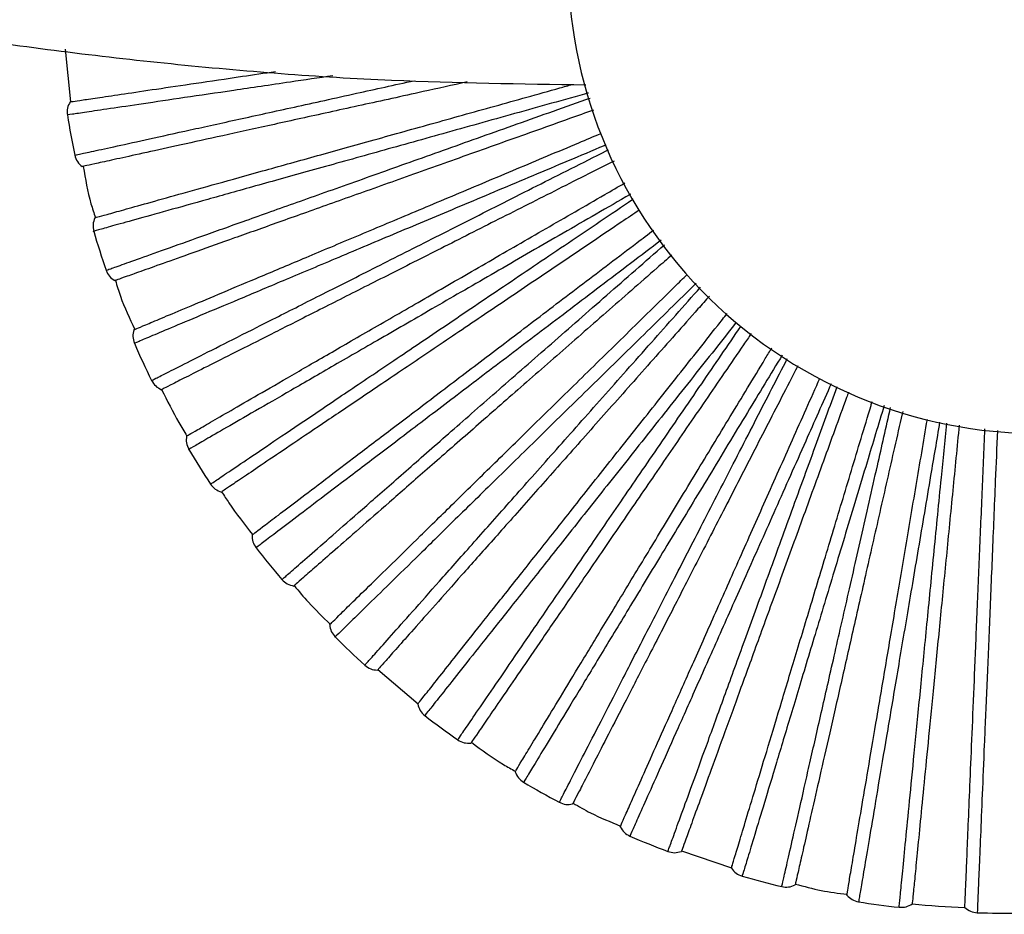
# Paper-space layout '_Inferior' of a CAD drawing. Header units: millimetres. Extents: x -509 to 509, y -547 to 549.
# Tile 6 of 32: x -62 to 42, y -547 to -452. Entities that reach past the tile are written whole.
import ezdxf

# ---------------------------------------------------------------- set-up
doc = ezdxf.new("R2010")
doc.units = ezdxf.units.MM

psp = doc.layouts.new('_Inferior')

# ---------------------------------------------------------------- linework, layer by layer
at = {"color": 7, "linetype": 'Continuous', "lineweight": 25}
for p, q in [((-57.11, -455.18), (-56.56, -460.73)), ((-24, -520.85), (-19.74, -524.46)), ((8.16, -540.03), (13.45, -541.83))]:
    psp.add_line(p, q, dxfattribs=at)
for centre, radius, start, end in [((46.14, -445.86), 50, 60, 240), ((46.14, -445.86), 50, 240, 60), ((42.34, -446.13), 100.5, 189.1631, 191.6363), ((42.34, -446.13), 100.5, 196.3642, 198.8356), ((42.34, -446.13), 100.5, 203.5639, 206.0357), ((42.34, -446.13), 100.5, 210.7636, 213.2359), ((42.34, -446.13), 100.5, 217.9633, 220.4361), ((42.34, -446.13), 100.5, 225.1631, 227.6364), ((42.34, -446.13), 100.5, 232.363, 234.8366), ((42.34, -446.13), 100.5, 239.5631, 242.0368), ((42.34, -446.13), 100.5, 246.7632, 249.2369), ((42.34, -446.13), 100.5, 253.9634, 256.437), ((42.34, -446.13), 100.5, 261.1637, 263.6369), ((42.34, -446.13), 100, 264.4007, 267.5994), ((42.34, -446.13), 100.5, 268.3639, 270.8367)]:
    psp.add_arc(centre, radius, start, end, dxfattribs=at)
for points, knots in [([(-341.65, -306.49), (-341.04, -307.18), (-338.02, -310.6), (-332.4, -316.58), (-324.77, -324.42), (-314.02, -334.92), (-299.83, -347.8), (-281.76, -362.59), (-262.98, -376.43), (-243.54, -389.29), (-223.51, -401.13), (-202.8, -411.99), (-181.52, -421.8), (-159.77, -430.51), (-137.6, -438.1), (-115.07, -444.55), (-92.24, -449.84), (-69.17, -453.96), (-45.92, -456.88), (-23.5, -458.64), (-8.82, -458.84), (-1.96, -458.93)], [0, 0, 0, 0, 0.007243, 0.035673, 0.064213, 0.092861, 0.153239, 0.214113, 0.275484, 0.33573, 0.396435, 0.457506, 0.518605, 0.579701, 0.640794, 0.701894, 0.762999, 0.824101, 0.885198, 0.946293, 1, 1, 1, 1]), ([(-56.58, -460.74), (-56.52, -460.73), (-56.39, -460.71), (-55.31, -460.55), (-53.53, -460.29), (-50.93, -459.9), (-47.54, -459.4), (-43.34, -458.78), (-39.1, -458.15), (-36.03, -457.7), (-34.84, -457.53)], [0, 0, 0, 0, 0.120272, 0.244831, 0.373264, 0.50505, 0.639569, 0.776113, 0.913901, 1, 1, 1, 1]), ([(-28.77, -457.98), (-30.29, -458.21), (-34.08, -458.77), (-39.36, -459.55), (-44.61, -460.32), (-48.98, -460.97), (-52.46, -461.48), (-55.01, -461.86), (-56.44, -462.07), (-57.04, -462.16), (-56.87, -462.13), (-56.87, -462.13)], [0, 0, 0, 0, 0.087521, 0.218193, 0.347769, 0.47779, 0.608331, 0.737857, 0.868124, 0.999269, 1, 1, 1, 1]), ([(-56.09, -466.4), (-55.99, -466.38), (-55.8, -466.33), (-54.23, -465.99), (-51.75, -465.45), (-48.32, -464.69), (-44, -463.74), (-38.85, -462.61), (-32.92, -461.31), (-26.7, -459.94), (-22.22, -458.95), (-20.16, -458.5)], [0, 0, 0, 0, 0.113152, 0.226463, 0.339964, 0.45246, 0.565268, 0.678622, 0.791063, 0.904066, 1, 1, 1, 1]), ([(-14.54, -458.64), (-16.11, -458.98), (-20, -459.84), (-25.8, -461.11), (-31.88, -462.45), (-37.4, -463.66), (-42.26, -464.73), (-46.39, -465.64), (-49.75, -466.38), (-52.31, -466.94), (-54.07, -467.33), (-55.13, -467.56), (-55.26, -467.59), (-55.32, -467.6)], [0, 0, 0, 0, 0.064732, 0.161019, 0.258178, 0.355628, 0.45278, 0.549054, 0.6439, 0.73682, 0.827375, 0.915199, 1, 1, 1, 1]), ([(-53.97, -473.02), (-53.91, -473), (-53.78, -472.97), (-52.74, -472.68), (-51, -472.19), (-48.47, -471.48), (-45.17, -470.56), (-41.09, -469.42), (-36.3, -468.08), (-30.85, -466.57), (-24.86, -464.89), (-18.44, -463.1), (-11.71, -461.22), (-6.66, -459.81), (-3.84, -459.02), (-3.39, -458.9)], [0, 0, 0, 0, 0.07436, 0.15137, 0.230775, 0.312253, 0.395422, 0.479841, 0.565031, 0.650483, 0.735678, 0.820109, 0.903294, 0.984794, 1, 1, 1, 1]), ([(-1.7, -459.81), (-1.83, -459.85), (-4.69, -460.64), (-10.06, -462.14), (-17.63, -464.26), (-24.71, -466.24), (-31.21, -468.05), (-37.05, -469.68), (-42.14, -471.11), (-46.41, -472.3), (-49.78, -473.24), (-52.27, -473.93), (-53.67, -474.33), (-54.25, -474.49), (-54.08, -474.44), (-54.08, -474.44)], [0, 0, 0, 0, 0.004562, 0.094687, 0.185529, 0.275643, 0.365868, 0.456679, 0.546728, 0.637087, 0.727808, 0.817822, 0.908352, 0.999492, 1, 1, 1, 1]), ([(-52.77, -478.58), (-52.68, -478.54), (-52.49, -478.48), (-50.98, -477.94), (-48.59, -477.09), (-45.28, -475.91), (-41.11, -474.42), (-36.14, -472.65), (-30.43, -470.62), (-24.07, -468.36), (-17.16, -465.9), (-9.75, -463.26), (-4.49, -461.39), (-1.68, -460.39), (-1.53, -460.34)], [0, 0, 0, 0, 0.0905991, 0.1813251, 0.2722033, 0.3622772, 0.4526009, 0.5433619, 0.6333912, 0.7238705, 0.8144998, 0.9045156, 0.9951631, 1, 1, 1, 1]), ([(-1.15, -461.62), (-2, -461.92), (-5.18, -463.05), (-10.52, -464.95), (-17.11, -467.3), (-23.39, -469.54), (-29.25, -471.62), (-34.57, -473.52), (-39.26, -475.19), (-43.25, -476.61), (-46.48, -477.76), (-48.95, -478.64), (-50.65, -479.24), (-51.68, -479.61), (-51.8, -479.65), (-51.86, -479.67)], [0, 0, 0, 0, 0.029326, 0.109658, 0.19165, 0.274871, 0.358845, 0.443071, 0.527039, 0.610248, 0.692224, 0.772534, 0.850801, 0.926707, 1, 1, 1, 1]), ([(-49.84, -484.88), (-49.78, -484.85), (-49.66, -484.8), (-48.66, -484.38), (-47, -483.68), (-44.58, -482.67), (-41.41, -481.34), (-37.51, -479.7), (-32.92, -477.77), (-27.72, -475.58), (-21.98, -473.17), (-15.84, -470.59), (-9.39, -467.88), (-4.22, -465.7), (-1.17, -464.42), (-0.4, -464.1)], [0, 0, 0, 0, 0.073451, 0.149519, 0.227953, 0.308436, 0.390587, 0.473975, 0.558123, 0.64253, 0.726684, 0.810083, 0.892251, 0.972755, 1, 1, 1, 1]), ([(0.16, -465.3), (0.1, -465.33), (-2.56, -466.45), (-7.64, -468.59), (-14.89, -471.64), (-21.66, -474.48), (-27.89, -477.1), (-33.47, -479.45), (-38.34, -481.5), (-42.43, -483.21), (-45.66, -484.57), (-48.04, -485.57), (-49.38, -486.14), (-49.93, -486.37), (-49.77, -486.3), (-49.77, -486.3)], [0, 0, 0, 0, 0.002227, 0.092562, 0.183618, 0.273943, 0.36438, 0.455404, 0.545665, 0.636236, 0.727169, 0.817395, 0.908137, 0.999491, 1, 1, 1, 1]), ([(-47.95, -490.24), (-47.87, -490.2), (-47.69, -490.11), (-46.26, -489.38), (-43.99, -488.24), (-40.86, -486.65), (-36.91, -484.66), (-32.2, -482.28), (-26.79, -479.55), (-20.76, -476.51), (-14.21, -473.2), (-7.19, -469.65), (-2.27, -467.17), (0.34, -465.85), (0.42, -465.81)], [0, 0, 0, 0, 0.090789, 0.181705, 0.272773, 0.363036, 0.453549, 0.5445, 0.634717, 0.725386, 0.816205, 0.90641, 0.997247, 1, 1, 1, 1]), ([(1.01, -467.01), (0.25, -467.39), (-2.72, -468.89), (-7.75, -471.43), (-13.99, -474.58), (-19.94, -477.59), (-25.49, -480.39), (-30.53, -482.94), (-34.98, -485.19), (-38.75, -487.09), (-41.82, -488.64), (-44.16, -489.82), (-45.77, -490.64), (-46.74, -491.13), (-46.86, -491.19), (-46.91, -491.22)], [0, 0, 0, 0, 0.027844, 0.1082982, 0.1904157, 0.2737633, 0.3578655, 0.4422203, 0.5263167, 0.6096529, 0.6917538, 0.7721868, 0.8505728, 0.9265946, 1, 1, 1, 1]), ([(-55.19, -467.57), (-54.97, -468.9), (-54.66, -470.74), (-54.07, -472.51), (-53.91, -473)], [0, 0, 0, 0, 0.722804, 1, 1, 1, 1]), ([(-44.26, -496.13), (-44.2, -496.1), (-44.09, -496.03), (-43.15, -495.49), (-41.58, -494.58), (-39.31, -493.27), (-36.34, -491.56), (-32.68, -489.44), (-28.37, -486.95), (-23.47, -484.13), (-18.08, -481.02), (-12.31, -477.68), (-6.26, -474.19), (-1.41, -471.39), (1.45, -469.74), (2.16, -469.33)], [0, 0, 0, 0, 0.073476, 0.149572, 0.228034, 0.308545, 0.390725, 0.474142, 0.55832, 0.642756, 0.72694, 0.810368, 0.892565, 0.973097, 1, 1, 1, 1]), ([(2.76, -470.52), (2.74, -470.53), (0.29, -471.95), (-4.43, -474.67), (-11.24, -478.61), (-17.6, -482.28), (-23.45, -485.66), (-28.7, -488.69), (-33.27, -491.33), (-37.11, -493.55), (-40.15, -495.3), (-42.38, -496.59), (-43.64, -497.32), (-44.16, -497.62), (-44.01, -497.53), (-44.01, -497.53)], [0, 0, 0, 0, 0.0004734, 0.0909679, 0.1821832, 0.2726676, 0.3632634, 0.4544471, 0.5448665, 0.6355964, 0.7266898, 0.8170741, 0.9079757, 0.9994899, 1, 1, 1, 1]), ([(-41.71, -501.21), (-41.63, -501.15), (-41.47, -501.04), (-40.14, -500.15), (-38.04, -498.73), (-35.12, -496.76), (-31.45, -494.29), (-27.08, -491.34), (-22.05, -487.95), (-16.46, -484.18), (-10.37, -480.07), (-3.85, -475.67), (0.66, -472.64), (3.01, -471.05), (3.02, -471.05)], [0, 0, 0, 0, 0.09102, 0.182167, 0.273467, 0.363959, 0.454702, 0.545884, 0.636331, 0.72723, 0.81828, 0.908714, 0.999782, 1, 1, 1, 1]), ([(3.69, -472.2), (3.07, -472.62), (0.4, -474.42), (-4.18, -477.51), (-9.98, -481.42), (-15.5, -485.15), (-20.66, -488.63), (-25.35, -491.79), (-29.47, -494.57), (-32.98, -496.94), (-35.83, -498.85), (-38, -500.32), (-39.5, -501.33), (-40.4, -501.94), (-40.51, -502.01), (-40.56, -502.05)], [0, 0, 0, 0, 0.024455, 0.105189, 0.187593, 0.271231, 0.355627, 0.440276, 0.524665, 0.608292, 0.690679, 0.771393, 0.850052, 0.926339, 1, 1, 1, 1]), ([(-37.31, -506.59), (-37.26, -506.55), (-37.15, -506.47), (-36.29, -505.81), (-34.85, -504.72), (-32.76, -503.14), (-30.03, -501.06), (-26.66, -498.5), (-22.69, -495.49), (-18.19, -492.08), (-13.24, -488.32), (-7.93, -484.29), (-2.36, -480.06), (2.05, -476.71), (4.62, -474.76), (5.22, -474.31)], [0, 0, 0, 0, 0.073646, 0.149917, 0.228559, 0.309256, 0.391626, 0.475235, 0.559606, 0.644238, 0.728615, 0.812236, 0.894622, 0.97534, 1, 1, 1, 1]), ([(6, -475.39), (3.84, -477.03), (-0.53, -480.35), (-6.74, -485.06), (-12.6, -489.51), (-17.98, -493.59), (-22.8, -497.26), (-27.01, -500.45), (-30.54, -503.13), (-33.33, -505.25), (-35.39, -506.81), (-36.54, -507.69), (-37.03, -508.06), (-36.89, -507.95), (-36.89, -507.95)], [0, 0, 0, 0, 0.089418, 0.180788, 0.271427, 0.362177, 0.453517, 0.54409, 0.634975, 0.726224, 0.816762, 0.907819, 0.999489, 1, 1, 1, 1]), ([(-34.15, -511.31), (-34.07, -511.25), (-33.92, -511.12), (-32.72, -510.06), (-30.81, -508.39), (-28.16, -506.07), (-24.83, -503.16), (-20.86, -499.68), (-16.3, -495.69), (-11.23, -491.25), (-5.69, -486.41), (0.17, -481.27), (4.3, -477.66), (6.35, -475.87)], [0, 0, 0, 0, 0.091151, 0.182431, 0.273863, 0.364486, 0.455361, 0.546675, 0.637253, 0.728284, 0.819466, 0.910031, 1, 1, 1, 1]), ([(7.14, -476.95), (6.62, -477.41), (4.23, -479.49), (0.12, -483.09), (-5.14, -487.7), (-10.16, -492.09), (-14.84, -496.19), (-19.09, -499.91), (-22.84, -503.19), (-26.02, -505.98), (-28.6, -508.24), (-30.57, -509.96), (-31.93, -511.15), (-32.75, -511.87), (-32.85, -511.95), (-32.9, -512)], [0, 0, 0, 0, 0.0227294, 0.1036068, 0.1861564, 0.2699425, 0.3544871, 0.4392858, 0.5238246, 0.6075992, 0.6901321, 0.7709882, 0.8497866, 0.9262084, 1, 1, 1, 1]), ([(-29.1, -516.09), (-29.06, -516.05), (-28.96, -515.96), (-28.19, -515.2), (-26.9, -513.93), (-25.02, -512.1), (-22.57, -509.7), (-19.55, -506.74), (-15.99, -503.25), (-11.95, -499.3), (-7.51, -494.95), (-2.75, -490.29), (2.25, -485.39), (6.11, -481.61), (8.32, -479.44), (8.77, -479.01)], [0, 0, 0, 0, 0.073954, 0.150545, 0.229517, 0.310551, 0.393266, 0.477225, 0.56195, 0.646936, 0.731667, 0.815638, 0.898369, 0.979425, 1, 1, 1, 1]), ([(-51.79, -479.65), (-51.62, -480.21), (-51.09, -481.99), (-50.28, -483.68), (-49.73, -484.83)], [0, 0, 0, 0, 0.313543, 1, 1, 1, 1]), ([(9.72, -479.94), (7.86, -481.76), (4.02, -485.53), (-1.47, -490.91), (-6.73, -496.05), (-11.55, -500.78), (-15.88, -505.02), (-19.65, -508.72), (-22.82, -511.82), (-25.33, -514.27), (-27.17, -516.07), (-28.21, -517.09), (-28.64, -517.52), (-28.52, -517.39), (-28.51, -517.39)], [0, 0, 0, 0, 0.0861141, 0.1778164, 0.268784, 0.3598635, 0.4515341, 0.5424363, 0.6336507, 0.7252304, 0.8160974, 0.9074844, 0.9994872, 1, 1, 1, 1]), ([(-25.37, -520.38), (-25.31, -520.31), (-25.18, -520.16), (-24.11, -518.96), (-22.43, -517.07), (-20.09, -514.44), (-17.16, -511.13), (-13.65, -507.18), (-9.63, -502.65), (-5.15, -497.61), (-0.27, -492.11), (4.84, -486.36), (8.42, -482.33), (10.16, -480.37)], [0, 0, 0, 0, 0.091457, 0.183043, 0.274782, 0.36571, 0.456889, 0.54851, 0.639392, 0.730729, 0.822217, 0.913086, 1, 1, 1, 1]), ([(11.12, -481.3), (10.71, -481.76), (8.66, -484.06), (5.09, -488.09), (0.44, -493.32), (-3.98, -498.31), (-8.11, -502.96), (-11.86, -507.18), (-15.17, -510.91), (-17.98, -514.07), (-20.26, -516.64), (-22, -518.6), (-23.2, -519.95), (-23.92, -520.76), (-24.01, -520.86), (-24.05, -520.91)], [0, 0, 0, 0, 0.020091, 0.101187, 0.183959, 0.267972, 0.352745, 0.437772, 0.522539, 0.60654, 0.689296, 0.77037, 0.849381, 0.926009, 1, 1, 1, 1]), ([(-19.77, -524.5), (-19.73, -524.45), (-19.65, -524.34), (-18.97, -523.49), (-17.85, -522.08), (-16.22, -520.02), (-14.09, -517.33), (-11.46, -514.02), (-8.37, -510.12), (-4.86, -505.69), (-1, -500.81), (3.14, -495.59), (7.49, -490.11), (10.79, -485.94), (12.66, -483.57), (13, -483.15)], [0, 0, 0, 0, 0.074155, 0.150953, 0.23014, 0.311394, 0.394334, 0.478521, 0.563476, 0.648692, 0.733653, 0.817852, 0.900808, 0.982084, 1, 1, 1, 1]), ([(13.96, -484.08), (12.43, -486.02), (9.18, -490.13), (4.49, -496.04), (-0.08, -501.81), (-4.28, -507.1), (-8.04, -511.85), (-11.32, -515.99), (-14.07, -519.47), (-16.25, -522.21), (-17.85, -524.24), (-18.76, -525.37), (-19.13, -525.85), (-19.02, -525.71), (-19.02, -525.71)], [0, 0, 0, 0, 0.081881, 0.174008, 0.265397, 0.356898, 0.448994, 0.540317, 0.631954, 0.723958, 0.815246, 0.907056, 0.999485, 1, 1, 1, 1]), ([(-15.53, -528.29), (-15.48, -528.2), (-15.37, -528.04), (-14.46, -526.72), (-13.03, -524.63), (-11.04, -521.72), (-8.54, -518.07), (-5.56, -513.72), (-2.13, -508.72), (1.68, -503.15), (5.83, -497.09), (10.1, -490.86), (13.05, -486.55), (14.45, -484.51)], [0, 0, 0, 0, 0.0919296, 0.1839881, 0.276201, 0.3675976, 0.4592478, 0.5513418, 0.6426932, 0.7345014, 0.8264617, 0.9177995, 1, 1, 1, 1]), ([(15.54, -485.27), (15.27, -485.67), (13.61, -488.1), (10.64, -492.43), (6.69, -498.2), (2.92, -503.7), (-0.59, -508.84), (-3.78, -513.5), (-6.6, -517.61), (-8.99, -521.1), (-10.93, -523.93), (-12.41, -526.09), (-13.43, -527.58), (-14.04, -528.48), (-14.12, -528.59), (-14.15, -528.64)], [0, 0, 0, 0, 0.015704, 0.097163, 0.180306, 0.264694, 0.349846, 0.435255, 0.520401, 0.604778, 0.687904, 0.769342, 0.848707, 0.925678, 1, 1, 1, 1]), ([(-9.46, -531.66), (-9.42, -531.61), (-9.36, -531.5), (-8.79, -530.57), (-7.86, -529.02), (-6.5, -526.78), (-4.72, -523.84), (-2.53, -520.23), (0.05, -515.97), (2.98, -511.13), (6.2, -505.81), (9.65, -500.11), (13.27, -494.13), (15.98, -489.66), (17.49, -487.17), (17.72, -486.79)], [0, 0, 0, 0, 0.0743979, 0.1514475, 0.2308933, 0.3124137, 0.3956247, 0.4800875, 0.5653209, 0.6508162, 0.7360555, 0.8205299, 0.9037577, 0.9852997, 1, 1, 1, 1]), ([(18.82, -487.55), (17.58, -489.59), (14.91, -494), (11.04, -500.4), (7.23, -506.69), (3.73, -512.47), (0.59, -517.65), (-2.14, -522.17), (-4.44, -525.96), (-6.25, -528.96), (-7.59, -531.16), (-8.34, -532.41), (-8.66, -532.93), (-8.57, -532.78), (-8.57, -532.78)], [0, 0, 0, 0, 0.079405, 0.171781, 0.263416, 0.355164, 0.447508, 0.539077, 0.630961, 0.723213, 0.814747, 0.906805, 0.999483, 1, 1, 1, 1]), ([(-4.78, -534.89), (-4.73, -534.8), (-4.65, -534.63), (-3.91, -533.2), (-2.75, -530.95), (-1.14, -527.82), (0.88, -523.88), (3.29, -519.19), (6.06, -513.8), (9.15, -507.8), (12.51, -501.26), (15.92, -494.62), (18.27, -490.05), (19.36, -487.93)], [0, 0, 0, 0, 0.0921874, 0.1845041, 0.2769755, 0.3686285, 0.4605358, 0.552888, 0.6444956, 0.7365612, 0.8287794, 0.9203733, 1, 1, 1, 1]), ([(20.47, -488.7), (20.31, -488.99), (19.03, -491.49), (16.69, -496.04), (13.5, -502.26), (10.45, -508.19), (7.61, -513.72), (5.02, -518.75), (2.75, -523.18), (0.81, -526.94), (-0.76, -529.99), (-1.95, -532.32), (-2.78, -533.93), (-3.28, -534.9), (-3.34, -535.01), (-3.37, -535.07)], [0, 0, 0, 0, 0.011141, 0.0929776, 0.176506, 0.2612856, 0.3468328, 0.4326369, 0.5181782, 0.6029462, 0.6864578, 0.7682727, 0.8480054, 0.9253334, 1, 1, 1, 1]), ([(1.67, -537.48), (1.7, -537.42), (1.75, -537.3), (2.19, -536.31), (2.93, -534.66), (3.99, -532.27), (5.39, -529.13), (7.11, -525.27), (9.14, -520.72), (11.43, -515.56), (13.96, -509.87), (16.67, -503.79), (19.52, -497.39), (21.58, -492.77), (22.7, -490.25), (22.82, -489.99)], [0, 0, 0, 0, 0.074794, 0.152255, 0.232124, 0.314079, 0.397733, 0.482646, 0.568334, 0.654285, 0.739978, 0.824903, 0.908574, 0.990551, 1, 1, 1, 1]), ([(24.01, -490.58), (23.1, -492.62), (21.07, -497.2), (18.09, -503.89), (15.1, -510.61), (12.35, -516.78), (9.89, -522.32), (7.74, -527.14), (5.94, -531.19), (4.51, -534.4), (3.46, -536.75), (2.87, -538.08), (2.62, -538.63), (2.7, -538.47), (2.7, -538.47)], [0, 0, 0, 0, 0.074737, 0.167581, 0.259681, 0.351894, 0.444706, 0.53674, 0.62909, 0.72181, 0.813808, 0.906333, 0.999481, 1, 1, 1, 1]), ([(6.72, -540.1), (6.75, -540.01), (6.82, -539.82), (7.37, -538.31), (8.23, -535.93), (9.44, -532.62), (10.95, -528.47), (12.76, -523.51), (14.83, -517.82), (17.14, -511.48), (19.65, -504.57), (22.16, -497.68), (23.87, -493), (24.63, -490.89)], [0, 0, 0, 0, 0.092642, 0.185414, 0.278342, 0.370447, 0.462808, 0.555615, 0.647675, 0.740195, 0.832868, 0.924914, 1, 1, 1, 1]), ([(-46.9, -491.21), (-46.31, -492.38), (-45.47, -494.04), (-44.52, -495.64), (-44.24, -496.12)], [0, 0, 0, 0, 0.704827, 1, 1, 1, 1]), ([(25.84, -491.49), (25.77, -491.67), (24.86, -494.18), (23.15, -498.86), (20.76, -505.44), (18.48, -511.7), (16.35, -517.54), (14.42, -522.85), (12.72, -527.53), (11.27, -531.51), (10.1, -534.73), (9.2, -537.2), (8.58, -538.89), (8.21, -539.91), (8.16, -540.04), (8.14, -540.1)], [0, 0, 0, 0, 0.006657, 0.088865, 0.172772, 0.257936, 0.343871, 0.430064, 0.515993, 0.601146, 0.685036, 0.767222, 0.847316, 0.924995, 1, 1, 1, 1]), ([(13.44, -541.86), (13.46, -541.8), (13.5, -541.67), (13.81, -540.63), (14.33, -538.91), (15.09, -536.39), (16.08, -533.11), (17.31, -529.06), (18.75, -524.29), (20.38, -518.88), (22.18, -512.93), (24.1, -506.55), (26.13, -499.85), (27.55, -495.13), (28.31, -492.62), (28.35, -492.48)], [0, 0, 0, 0, 0.07513, 0.152938, 0.233165, 0.315488, 0.399518, 0.484812, 0.570884, 0.657221, 0.743299, 0.828605, 0.912652, 0.994996, 1, 1, 1, 1]), ([(29.62, -492.89), (29.01, -494.9), (27.6, -499.58), (25.52, -506.47), (23.39, -513.52), (21.44, -519.98), (19.69, -525.78), (18.17, -530.84), (16.89, -535.08), (15.87, -538.44), (15.13, -540.91), (14.71, -542.3), (14.53, -542.88), (14.58, -542.72), (14.58, -542.71)], [0, 0, 0, 0, 0.070837, 0.164072, 0.256561, 0.349163, 0.442366, 0.534787, 0.627527, 0.720637, 0.813023, 0.905938, 0.999479, 1, 1, 1, 1]), ([(18.78, -543.82), (18.8, -543.73), (18.84, -543.53), (19.2, -541.97), (19.76, -539.5), (20.54, -536.07), (21.52, -531.75), (22.69, -526.61), (24.03, -520.7), (25.53, -514.12), (27.16, -506.95), (28.75, -499.92), (29.83, -495.18), (30.3, -493.11)], [0, 0, 0, 0, 0.093018, 0.1861664, 0.279471, 0.3719498, 0.4646851, 0.5578694, 0.6503024, 0.7431975, 0.8362465, 0.9286657, 1, 1, 1, 1]), ([(31.58, -493.52), (31.56, -493.61), (30.99, -496.1), (29.91, -500.85), (28.36, -507.67), (26.89, -514.17), (25.51, -520.24), (24.26, -525.75), (23.15, -530.6), (22.21, -534.73), (21.45, -538.08), (20.87, -540.63), (20.47, -542.39), (20.23, -543.45), (20.2, -543.58), (20.19, -543.64)], [0, 0, 0, 0, 0.003014, 0.085523, 0.169738, 0.255214, 0.341464, 0.427974, 0.514218, 0.599683, 0.683881, 0.766368, 0.846756, 0.92472, 1, 1, 1, 1]), ([(25.67, -544.73), (25.68, -544.66), (25.7, -544.53), (25.88, -543.46), (26.18, -541.68), (26.62, -539.1), (27.19, -535.71), (27.9, -531.54), (28.73, -526.63), (29.67, -521.06), (30.71, -514.93), (31.82, -508.35), (32.98, -501.5), (33.79, -496.71), (34.19, -494.36)], [0, 0, 0, 0, 0.0755485, 0.1537897, 0.2344642, 0.3172454, 0.4017432, 0.4875124, 0.5740639, 0.6608815, 0.747439, 0.8332199, 0.9177349, 1, 1, 1, 1]), ([(35.49, -494.66), (35.17, -496.56), (34.39, -501.18), (33.22, -508.11), (31.99, -515.36), (30.86, -522.02), (29.85, -528), (28.97, -533.2), (28.24, -537.57), (27.65, -541.03), (27.22, -543.57), (26.98, -545.01), (26.88, -545.6), (26.91, -545.43), (26.91, -545.43)], [0, 0, 0, 0, 0.064934, 0.158761, 0.251837, 0.345028, 0.438823, 0.531832, 0.62516, 0.718862, 0.811835, 0.90534, 0.999475, 1, 1, 1, 1]), ([(31.21, -546.01), (31.21, -545.91), (31.23, -545.71), (31.39, -544.11), (31.64, -541.59), (31.98, -538.09), (32.41, -533.69), (32.93, -528.44), (33.52, -522.41), (34.18, -515.69), (34.9, -508.37), (35.59, -501.37), (36.05, -496.71), (36.24, -494.77)], [0, 0, 0, 0, 0.093578, 0.187287, 0.281153, 0.374188, 0.467482, 0.561227, 0.654216, 0.747671, 0.84128, 0.934255, 1, 1, 1, 1]), ([(37.56, -494.96), (37.33, -497.29), (36.86, -502.06), (36.19, -508.93), (35.54, -515.57), (34.93, -521.76), (34.38, -527.39), (33.89, -532.34), (33.48, -536.55), (33.14, -539.97), (32.89, -542.58), (32.71, -544.37), (32.61, -545.46), (32.59, -545.59), (32.59, -545.65)], [0, 0, 0, 0, 0.080598, 0.165267, 0.251203, 0.337918, 0.424893, 0.511602, 0.597527, 0.682178, 0.76511, 0.845931, 0.924314, 1, 1, 1, 1]), ([(38.16, -546.04), (38.16, -545.98), (38.17, -545.84), (38.21, -544.76), (38.29, -542.96), (38.4, -540.34), (38.54, -536.91), (38.72, -532.68), (38.93, -527.71), (39.16, -522.06), (39.42, -515.85), (39.7, -509.18), (39.99, -502.35), (40.19, -497.63), (40.28, -495.36)], [0, 0, 0, 0, 0.075865, 0.154433, 0.235445, 0.318573, 0.403425, 0.489553, 0.576467, 0.663647, 0.750567, 0.836707, 0.921576, 1, 1, 1, 1]), ([(41.61, -495.55), (41.53, -497.33), (41.34, -501.88), (41.06, -508.76), (40.75, -516.12), (40.47, -522.86), (40.21, -528.92), (39.99, -534.19), (39.81, -538.62), (39.66, -542.13), (39.55, -544.7), (39.49, -546.15), (39.47, -546.76), (39.47, -546.59), (39.47, -546.58)], [0, 0, 0, 0, 0.060557, 0.154824, 0.248335, 0.341962, 0.436196, 0.52964, 0.623406, 0.717546, 0.810954, 0.904897, 0.999473, 1, 1, 1, 1]), ([(-40.54, -502.03), (-40.28, -502.43), (-39.27, -503.99), (-38.13, -505.46), (-37.27, -506.56)], [0, 0, 0, 0, 0.252599, 1, 1, 1, 1]), ([(-32.85, -511.96), (-32.36, -512.56), (-31.18, -513.99), (-29.83, -515.28), (-29.05, -516.04)], [0, 0, 0, 0, 0.4142695, 1, 1, 1, 1]), ([(-14.09, -528.54), (-12.99, -529.37), (-11.5, -530.49), (-9.86, -531.38), (-9.43, -531.61)], [0, 0, 0, 0, 0.737686, 1, 1, 1, 1]), ([(-3.32, -534.99), (-2.71, -535.34), (-1.1, -536.28), (0.63, -536.97), (1.7, -537.41)], [0, 0, 0, 0, 0.3771892, 1, 1, 1, 1]), ([(20.21, -543.56), (21.12, -543.8), (22.92, -544.29), (24.77, -544.52), (25.68, -544.64)], [0, 0, 0, 0, 0.504802, 1, 1, 1, 1])]:
    psp.add_open_spline(points, degree=3, knots=knots, dxfattribs=at)
for points in [[(-56.58, -460.74), (-56.7, -460.96), (-56.92, -461.39), (-56.89, -461.89), (-56.87, -462.13)], [(-56.09, -466.4), (-56.02, -466.63), (-55.87, -467.11), (-55.51, -467.44), (-55.32, -467.6)], [(-53.97, -473.02), (-54.06, -473.25), (-54.22, -473.72), (-54.13, -474.2), (-54.08, -474.44)], [(-52.77, -478.58), (-52.67, -478.8), (-52.47, -479.25), (-52.06, -479.53), (-51.86, -479.67)], [(-49.84, -484.88), (-49.9, -485.12), (-50.01, -485.6), (-49.85, -486.07), (-49.78, -486.3)], [(-47.96, -490.24), (-47.83, -490.45), (-47.57, -490.87), (-47.13, -491.1), (-46.91, -491.22)], [(-44.26, -496.13), (-44.28, -496.37), (-44.33, -496.86), (-44.12, -497.31), (-44.01, -497.53)], [(-41.72, -501.21), (-41.56, -501.4), (-41.25, -501.79), (-40.79, -501.96), (-40.56, -502.05)], [(-37.31, -506.59), (-37.3, -506.83), (-37.29, -507.33), (-37.02, -507.74), (-36.89, -507.95)], [(-34.15, -511.31), (-33.97, -511.48), (-33.62, -511.83), (-33.14, -511.94), (-32.9, -512)], [(-29.1, -516.09), (-29.07, -516.34), (-28.99, -516.83), (-28.67, -517.21), (-28.52, -517.4)], [(-25.38, -520.39), (-25.18, -520.53), (-24.78, -520.83), (-24.29, -520.88), (-24.05, -520.91)], [(-19.77, -524.5), (-19.7, -524.73), (-19.57, -525.21), (-19.21, -525.55), (-19.03, -525.71)], [(-15.53, -528.29), (-15.32, -528.41), (-14.89, -528.65), (-14.4, -528.64), (-14.15, -528.64)], [(-9.46, -531.66), (-9.36, -531.89), (-9.17, -532.34), (-8.77, -532.63), (-8.57, -532.78)], [(-4.78, -534.89), (-4.55, -534.99), (-4.1, -535.18), (-3.61, -535.11), (-3.37, -535.07)], [(1.67, -537.48), (1.8, -537.7), (2.05, -538.12), (2.48, -538.36), (2.69, -538.48)], [(6.72, -540.1), (6.95, -540.17), (7.43, -540.3), (7.9, -540.16), (8.14, -540.1)], [(13.44, -541.86), (13.59, -542.06), (13.89, -542.45), (14.35, -542.63), (14.58, -542.72)], [(18.77, -543.83), (19.02, -543.86), (19.51, -543.93), (19.96, -543.74), (20.19, -543.64)], [(25.67, -544.73), (25.84, -544.9), (26.19, -545.25), (26.67, -545.37), (26.91, -545.44)], [(31.21, -546.01), (31.45, -546.01), (31.95, -546.02), (32.37, -545.77), (32.59, -545.65)], [(38.16, -546.04), (38.35, -546.19), (38.74, -546.5), (39.23, -546.56), (39.47, -546.59)]]:
    psp.add_open_spline(points, degree=3, dxfattribs=at)

doc.saveas('drawing.dxf')
